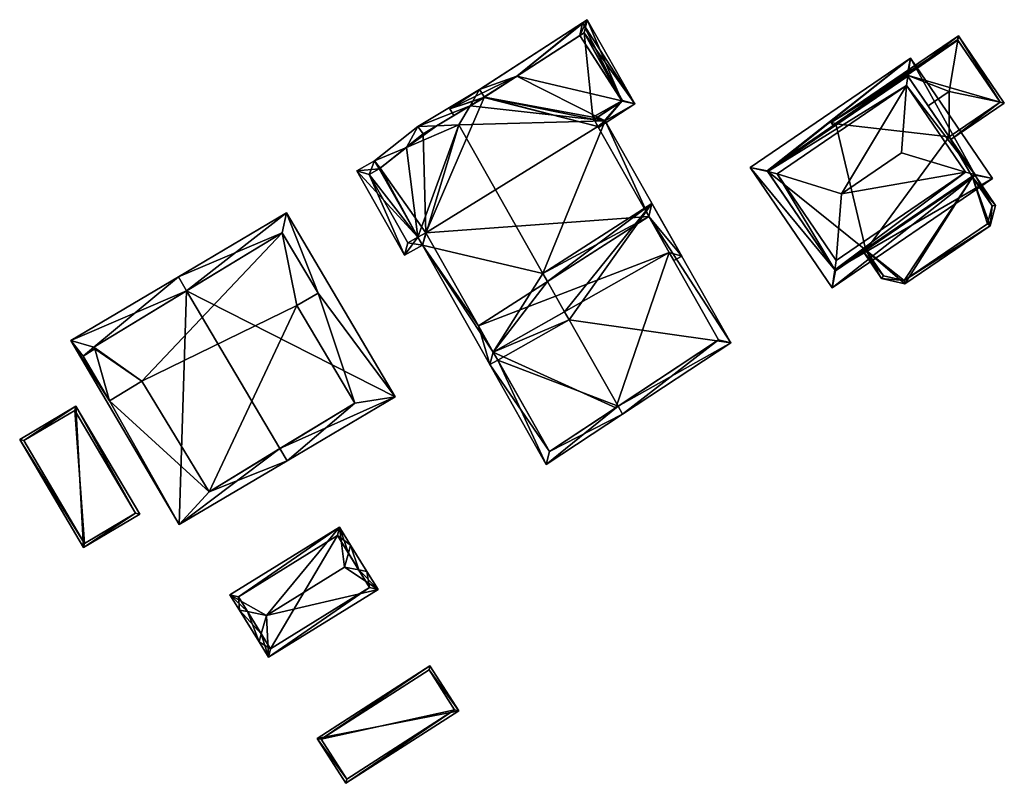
# Model space of a CAD drawing. Header units: inches. Extents: x 2523744 to 2528136, y 1148995 to 1152010.
# Tile 104 of 256: x 2525783 to 2525864, y 1149606 to 1149669. Entities that reach past the tile are written whole.
import ezdxf

# ---------------------------------------------------------------- set-up
doc = ezdxf.new("R2010")
doc.units = ezdxf.units.IN
doc.header["$MEASUREMENT"] = 0
doc.layers.add('Gebaeude Einzelhaus', color=10, linetype='Continuous')

msp = doc.modelspace()

# ---------------------------------------------------------------- meshes
at = {"layer": 'Gebaeude Einzelhaus'}
mesh = msp.add_polyface(dxfattribs=at)
corners = [(2525820.287, 1149661.696, 389.627), (2525821.071, 1149663.039, 388.936), (2525816.02, 1149660.015, 389.101), (2525817.572, 1149660.071, 389.715), (2525819.378, 1149660.136, 390.428), (2525815.067, 1149658.301, 387.841), (2525812.47, 1149657.196, 386.281), (2525822.193, 1149641.531, 386.698), (2525821.909, 1149640.509, 386.281), (2525822.562, 1149640.878, 386.698), (2525816.378, 1149650.289, 386.281), (2525826.633, 1149647.311, 390.428), (2525828.034, 1149644.835, 390.428), (2525826.263, 1149647.965, 390.428), (2525816.009, 1149650.942, 386.281), (2525812.836, 1149656.549, 386.281), (2525832.73, 1149662.112, 383.953), (2525833.793, 1149661.851, 383.544), (2525829.89, 1149668.753, 383.544), (2525832.738, 1149662.099, 383.953), (2525831.365, 1149660.478, 384.978), (2525824.131, 1149664.127, 387.292), (2525829.269, 1149667.455, 384.15), (2525826.635, 1149647.312, 390.427), (2525834.933, 1149652.65, 385.363), (2525837.63, 1149649.401, 384.978), (2525836.609, 1149649.685, 385.363), (2525836.979, 1149649.033, 385.363), (2525832.716, 1149662.104, 383.961), (2525816.448, 1149659.398, 388.937), (2525812.929, 1149656.603, 386.341), (2525816.661, 1149651.311, 386.698), (2525820.98, 1149643.675, 386.698), (2525821.466, 1149662.401, 388.921), (2525829.63, 1149667.69, 383.929), (2525832.771, 1149662.135, 383.929), (2525830.771, 1149660.009, 385.363), (2525830.343, 1149660.761, 385.364), (2525811.008, 1149656.369, 385.6), (2525814.915, 1149649.461, 385.6), (2525812.03, 1149656.085, 385.904), (2525815.199, 1149650.484, 385.904), (2525816.009, 1149650.942, 377.509), (2525816.661, 1149651.311, 377.509), (2525820.98, 1149643.675, 377.509), (2525822.193, 1149641.531, 377.509), (2525834.933, 1149652.65, 377.509), (2525836.609, 1149649.685, 377.509), (2525830.771, 1149660.009, 377.509), (2525830.343, 1149660.761, 384.047), (2525830.447, 1149660.578, 383.937), (2525830.447, 1149660.578, 377.509), (2525832.73, 1149662.112, 377.509), (2525832.771, 1149662.135, 377.509), (2525829.63, 1149667.69, 377.509), (2525812.929, 1149656.603, 377.509), (2525812.836, 1149656.549, 377.509), (2525821.466, 1149662.401, 377.509), (2525821.466, 1149662.401, 387.292), (2525816.448, 1149659.398, 377.509), (2525821.457, 1149662.396, 377.509), (2525830.343, 1149660.761, 377.509), (2525812.03, 1149656.085, 377.509), (2525815.199, 1149650.484, 377.509)]
mesh.append_faces([[corners[k] for k in face] for face in [(39, 41, 10), (10, 41, 14), (6, 40, 38), (38, 40, 39), (39, 40, 41), (6, 15, 40), (14, 39, 10), (6, 38, 15), (15, 38, 14), (14, 38, 39), (35, 19, 16), (24, 25, 26), (26, 25, 27), (19, 20, 28), (28, 20, 37), (37, 20, 36), (36, 20, 24), (24, 20, 25), (34, 17, 35), (35, 17, 19), (19, 17, 20), (21, 18, 22), (22, 18, 34), (34, 18, 17), (21, 1, 18), (21, 33, 1), (1, 33, 0), (8, 7, 9), (10, 32, 8), (8, 32, 7), (14, 31, 10), (10, 31, 32), (6, 30, 15), (6, 5, 30), (6, 2, 5), (5, 2, 29), (29, 2, 3), (0, 2, 1), (0, 3, 2), (28, 20, 19), (20, 28, 21), (25, 26, 27), (20, 24, 25), (25, 24, 26), (20, 13, 24), (24, 13, 23), (23, 13, 11), (20, 4, 13), (21, 0, 20), (20, 0, 4), (21, 1, 0), (16, 18, 22), (22, 18, 21), (21, 18, 1), (19, 17, 16), (17, 19, 20), (16, 17, 18), (14, 5, 15), (15, 5, 6), (10, 4, 14), (14, 4, 5), (10, 13, 4), (10, 7, 13), (13, 7, 11), (11, 7, 12), (10, 8, 7), (7, 8, 9), (3, 5, 4), (3, 2, 5), (5, 2, 6), (0, 3, 4), (0, 2, 3), (0, 1, 2)]], dxfattribs={"color": 13})
mesh.append_faces([[corners[k] for k in face] for face in [(62, 42, 63), (62, 56, 42), (41, 42, 14), (41, 63, 42), (41, 40, 63), (63, 40, 62), (40, 56, 62), (40, 15, 56), (44, 47, 45), (44, 46, 47), (61, 54, 52), (52, 54, 53), (48, 57, 51), (51, 57, 61), (61, 57, 54), (48, 60, 57), (55, 42, 56), (44, 43, 46), (46, 43, 48), (48, 43, 60), (60, 43, 59), (59, 43, 55), (55, 43, 42), (5, 59, 30), (30, 59, 55), (5, 29, 59), (0, 58, 3), (3, 58, 29), (29, 58, 59), (59, 58, 60), (0, 33, 58), (21, 58, 33), (22, 57, 21), (21, 57, 58), (22, 54, 57), (22, 34, 54), (15, 55, 56), (15, 30, 55), (34, 35, 54), (54, 35, 53), (53, 35, 52), (52, 35, 16), (49, 28, 37), (50, 48, 51), (49, 36, 50), (50, 36, 48), (49, 37, 36), (24, 48, 36), (24, 46, 48), (24, 26, 46), (46, 26, 47), (32, 45, 7), (31, 44, 32), (32, 44, 45), (31, 43, 44), (14, 43, 31), (14, 42, 43)]], dxfattribs={"color": 41})
mesh = msp.add_polyface(dxfattribs=at)
corners = [(2525832.738, 1149662.099, 383.953), (2525833.793, 1149661.851, 383.544), (2525829.49, 1149668.493, 387.684), (2525832.74, 1149662.098, 383.952), (2525824.131, 1149664.127, 387.292), (2525818.631, 1149661.458, 387.684), (2525832.716, 1149662.104, 383.961), (2525821.458, 1149662.396, 387.292), (2525818.949, 1149660.895, 387.346), (2525821.466, 1149662.401, 387.292), (2525830.819, 1149659.924, 383.544), (2525830.447, 1149660.578, 383.937), (2525830.343, 1149660.761, 384.047), (2525829.269, 1149667.455, 387.291), (2525832.755, 1149662.073, 383.937), (2525832.73, 1149662.112, 377.509), (2525832.755, 1149662.073, 377.509), (2525832.73, 1149662.112, 383.953), (2525829.269, 1149667.455, 384.15), (2525821.466, 1149662.401, 377.509), (2525821.457, 1149662.396, 377.509), (2525830.447, 1149660.578, 377.509), (2525830.343, 1149660.761, 377.509)]
mesh.append_faces([[corners[k] for k in face] for face in [(14, 10, 11), (0, 1, 14), (14, 1, 10), (0, 2, 1), (5, 7, 8), (5, 9, 7), (2, 4, 5), (5, 4, 9), (0, 13, 2), (2, 13, 4), (11, 6, 12), (6, 11, 10), (6, 10, 3), (6, 3, 0), (10, 1, 3), (4, 5, 9), (9, 5, 7), (7, 5, 8), (0, 2, 6), (6, 2, 4), (4, 2, 5), (3, 1, 0), (0, 1, 2)]], dxfattribs={"color": 13})
mesh.append_faces([[corners[k] for k in face] for face in [(16, 22, 15), (16, 21, 22), (16, 14, 21), (21, 14, 11), (19, 20, 9), (13, 18, 4), (13, 17, 18), (17, 13, 0), (3, 17, 0), (3, 14, 17), (17, 14, 15), (15, 14, 16)]], dxfattribs={"color": 41})
mesh = msp.add_polyface(dxfattribs=at)
corners = [(2525856.105, 1149664.213, 384.453), (2525860.305, 1149667.44, 384.304), (2525849.875, 1149660.328, 384.304), (2525860.245, 1149667.084, 384.433), (2525850.228, 1149660.254, 384.433), (2525850.282, 1149660.243, 384.453), (2525859.535, 1149662.876, 385.963), (2525857.816, 1149661.704, 385.963), (2525863.711, 1149662.005, 384.433), (2525864.063, 1149661.931, 384.304), (2525850.044, 1149660.08, 384.304), (2525850.251, 1149660.221, 384.433), (2525859.693, 1149658.951, 384.304), (2525859.552, 1149659.158, 384.429), (2525860.239, 1149667.093, 384.428), (2525850.223, 1149660.261, 384.429), (2525863.715, 1149661.998, 384.429), (2525863.715, 1149661.998, 377.66), (2525860.239, 1149667.093, 377.66), (2525850.223, 1149660.261, 377.66), (2525850.25, 1149660.221, 377.66), (2525859.552, 1149659.158, 377.66), (2525856.105, 1149664.213, 377.66)]
mesh.append_faces([[corners[k] for k in face] for face in [(13, 16, 12), (12, 16, 9), (9, 16, 8), (15, 4, 2), (2, 4, 10), (10, 4, 11), (3, 14, 1), (8, 3, 1), (9, 8, 1), (1, 14, 2), (2, 14, 15), (13, 6, 7), (13, 8, 6), (13, 12, 8), (8, 12, 9), (4, 11, 5), (2, 10, 4), (4, 10, 11), (8, 3, 6), (8, 1, 3), (8, 9, 1), (3, 0, 6), (6, 0, 7), (0, 4, 5), (0, 2, 4), (3, 1, 0), (0, 1, 2)]], dxfattribs={"color": 13})
mesh.append_faces([[corners[k] for k in face] for face in [(17, 22, 18), (18, 22, 19), (19, 22, 20), (17, 21, 22), (17, 16, 21), (21, 16, 13), (19, 20, 4), (4, 20, 11), (4, 15, 19), (15, 14, 19), (19, 14, 18), (14, 3, 18), (3, 17, 18), (3, 8, 17), (8, 16, 17)]], dxfattribs={"color": 41})
mesh = msp.add_polyface(dxfattribs=at)
corners = [(2525860.891, 1149656.264, 388.096), (2525850.284, 1149649.03, 388.096), (2525850.174, 1149648.261, 387.851), (2525863.089, 1149655.748, 387.385), (2525849.963, 1149646.796, 387.385), (2525861.647, 1149656.087, 387.852), (2525843.241, 1149656.651, 387.385), (2525844.684, 1149656.312, 387.852), (2525845.439, 1149656.134, 388.096), (2525856.368, 1149665.603, 387.385), (2525856.157, 1149664.137, 387.852), (2525856.046, 1149663.369, 388.096), (2525855.644, 1149657.844, 393.192), (2525850.73, 1149654.493, 393.192), (2525850.225, 1149648.186, 387.812), (2525861.699, 1149656.01, 387.812), (2525856.105, 1149664.213, 387.812), (2525844.631, 1149656.389, 387.812), (2525861.699, 1149656.01, 377.66), (2525857.816, 1149661.704, 385.963), (2525856.105, 1149664.213, 384.453), (2525859.552, 1149659.158, 384.429), (2525859.552, 1149659.158, 377.66), (2525850.282, 1149660.243, 384.453), (2525850.251, 1149660.221, 384.433), (2525844.631, 1149656.389, 377.66), (2525850.25, 1149660.221, 377.66), (2525850.225, 1149648.186, 377.66), (2525852.719, 1149649.887, 384.304), (2525861.468, 1149655.853, 384.304), (2525852.719, 1149649.887, 377.66), (2525861.468, 1149655.853, 377.66), (2525856.105, 1149664.213, 377.66)]
mesh.append_faces([[corners[k] for k in face] for face in [(9, 10, 16), (9, 17, 6), (6, 17, 7), (9, 16, 17), (5, 3, 15), (3, 5, 9), (9, 5, 10), (2, 14, 4), (6, 2, 4), (6, 7, 2), (4, 15, 3), (4, 14, 15), (8, 1, 13), (0, 13, 1), (0, 12, 13), (12, 11, 13), (13, 11, 8), (11, 12, 0), (9, 7, 10), (10, 7, 11), (11, 7, 8), (9, 6, 7), (5, 11, 0), (5, 10, 11), (3, 9, 5), (5, 9, 10), (7, 2, 8), (8, 2, 1), (7, 6, 2), (2, 6, 4), (0, 2, 5), (5, 2, 3), (3, 2, 4), (0, 1, 2)]], dxfattribs={"color": 13})
mesh.append_faces([[corners[k] for k in face] for face in [(22, 26, 32), (22, 30, 26), (26, 30, 25), (25, 30, 27), (22, 31, 30), (22, 18, 31), (18, 29, 31), (28, 27, 30), (28, 14, 27), (18, 15, 29), (29, 15, 28), (28, 15, 14), (2, 27, 14), (2, 7, 27), (27, 7, 25), (7, 17, 25), (25, 24, 26), (23, 16, 20), (25, 17, 24), (24, 17, 23), (23, 17, 16), (21, 18, 22), (19, 5, 21), (21, 5, 18), (16, 10, 20), (20, 10, 19), (19, 10, 5), (5, 15, 18)]], dxfattribs={"color": 41})
mesh = msp.add_polyface(dxfattribs=at)
corners = [(2525852.719, 1149649.887, 384.304), (2525854.001, 1149647.563, 384.304), (2525855.919, 1149647.123, 384.304), (2525852.513, 1149649.746, 384.304), (2525861.468, 1149655.853, 384.304), (2525862.903, 1149651.886, 384.304), (2525863.341, 1149653.549, 384.304), (2525861.674, 1149655.993, 384.304), (2525855.869, 1149647.391, 384.304), (2525854.153, 1149647.785, 384.304), (2525862.685, 1149652.041, 384.304), (2525863.071, 1149653.503, 384.304), (2525863.071, 1149653.503, 377.66), (2525862.685, 1149652.041, 377.66), (2525861.468, 1149655.853, 377.66), (2525852.719, 1149649.887, 377.66), (2525854.153, 1149647.785, 377.66), (2525855.869, 1149647.391, 377.66)]
mesh.append_faces([[corners[k] for k in face] for face in [(5, 11, 6), (6, 11, 7), (7, 11, 4), (5, 10, 11), (5, 8, 10), (9, 3, 0), (8, 1, 9), (9, 1, 3), (5, 2, 8), (8, 2, 1), (4, 6, 7), (4, 5, 6), (0, 2, 4), (4, 2, 5), (3, 1, 0), (0, 1, 2)]], dxfattribs={"color": 13})
mesh.append_faces([[corners[k] for k in face] for face in [(13, 14, 12), (13, 17, 14), (14, 17, 15), (15, 17, 16), (8, 9, 17), (17, 9, 16), (10, 8, 13), (13, 8, 17), (16, 9, 15), (15, 9, 0), (12, 14, 11), (11, 14, 4), (11, 10, 12), (12, 10, 13)]], dxfattribs={"color": 41})
mesh = msp.add_polyface(dxfattribs=at)
corners = [(2525828.403, 1149644.183, 390.428), (2525822.193, 1149641.531, 386.698), (2525822.562, 1149640.878, 386.698), (2525828.034, 1149644.835, 390.428), (2525826.536, 1149632.328, 386.281), (2525821.909, 1149640.509, 386.281), (2525832.411, 1149637.093, 390.428), (2525832.78, 1149636.441, 390.428), (2525826.633, 1149647.311, 390.428), (2525835.194, 1149653.71, 385.808), (2525826.263, 1149647.965, 390.428), (2525841.654, 1149642.289, 385.808), (2525840.656, 1149642.53, 386.135), (2525834.933, 1149652.65, 386.134), (2525826.635, 1149647.312, 390.427), (2525826.794, 1149633.395, 386.698), (2525832.234, 1149636.976, 377.509), (2525826.794, 1149633.395, 377.509), (2525840.656, 1149642.53, 377.509), (2525836.609, 1149649.685, 385.363), (2525834.933, 1149652.65, 385.363), (2525836.61, 1149649.685, 377.509), (2525822.193, 1149641.531, 377.509)]
mesh.append_faces([[corners[k] for k in face] for face in [(4, 15, 7), (7, 15, 6), (4, 5, 15), (15, 5, 2), (10, 14, 8), (9, 13, 10), (10, 13, 14), (12, 7, 6), (9, 11, 13), (13, 11, 12), (12, 11, 7), (11, 6, 7), (11, 0, 6), (11, 9, 0), (0, 9, 3), (3, 9, 8), (8, 9, 10), (6, 4, 7), (0, 2, 6), (6, 2, 4), (4, 2, 5), (3, 1, 0), (0, 1, 2)]], dxfattribs={"color": 13})
mesh.append_faces([[corners[k] for k in face] for face in [(16, 21, 18), (16, 22, 21), (16, 17, 22), (17, 2, 22), (22, 2, 1), (17, 15, 2), (14, 13, 20), (19, 18, 21), (19, 12, 18), (20, 13, 19), (19, 13, 12), (6, 16, 12), (12, 16, 18), (6, 15, 16), (16, 15, 17)]], dxfattribs={"color": 41})
mesh = msp.add_polyface(dxfattribs=at)
corners = [(2525797.066, 1149646.559, 391.469), (2525787.563, 1149642.475, 386.255), (2525796.465, 1149627.421, 386.255), (2525796.393, 1149647.698, 391.469), (2525804.713, 1149633.627, 391.469), (2525805.295, 1149632.643, 391.469), (2525814.155, 1149637.883, 386.255), (2525805.253, 1149652.938, 386.255), (2525798.9, 1149630.1, 388.014), (2525790.75, 1149637.55, 386.375), (2525810.85, 1149637.35, 387.834), (2525807.85, 1149646.35, 386.821), (2525804.9, 1149651.3, 386.831), (2525789.45, 1149641.95, 386.945), (2525788.6, 1149641.2, 386.379), (2525793.4, 1149639.15, 387.949), (2525806.1, 1149645.35, 387.842), (2525789.55, 1149641.8, 386.95), (2525798.9, 1149630.1, 377.846), (2525810.85, 1149637.35, 377.846), (2525806.1, 1149645.35, 377.846), (2525807.85, 1149646.35, 377.846), (2525804.9, 1149651.3, 377.846), (2525789.45, 1149641.95, 377.846), (2525789.55, 1149641.8, 377.846), (2525788.6, 1149641.2, 377.846), (2525790.75, 1149637.55, 377.846), (2525793.4, 1149639.15, 377.846)]
mesh.append_faces([[corners[k] for k in face] for face in [(17, 14, 13), (16, 11, 10), (9, 15, 8), (14, 9, 1), (13, 14, 1), (0, 13, 3), (12, 0, 3), (3, 13, 1), (11, 12, 7), (7, 12, 3), (10, 11, 6), (6, 11, 7), (4, 10, 5), (8, 4, 5), (5, 10, 6), (2, 9, 8), (1, 9, 2), (2, 8, 5), (0, 7, 3), (4, 6, 0), (0, 6, 7), (4, 5, 6), (0, 2, 4), (4, 2, 5), (3, 1, 0), (0, 1, 2)]], dxfattribs={"color": 13})
mesh.append_faces([[corners[k] for k in face] for face in [(24, 27, 26), (24, 26, 25), (23, 27, 24), (22, 27, 23), (20, 27, 22), (20, 22, 21), (18, 27, 20), (18, 20, 19), (15, 27, 18), (15, 18, 8), (26, 27, 9), (9, 27, 15), (25, 26, 9), (14, 25, 9), (24, 25, 14), (17, 24, 14), (23, 24, 13), (13, 24, 17), (22, 23, 0), (0, 23, 13), (12, 22, 0), (21, 22, 11), (11, 22, 12), (20, 21, 11), (16, 20, 11), (19, 20, 10), (10, 20, 16), (18, 19, 4), (4, 19, 10), (8, 18, 4)]], dxfattribs={"color": 41})
mesh = msp.add_polyface(dxfattribs=at)
corners = [(2525787.998, 1149637.096, 383.174), (2525788.618, 1149625.524, 383.174), (2525793.229, 1149628.25, 383.174), (2525783.386, 1149634.37, 383.174), (2525792.886, 1149628.338, 383.174), (2525783.729, 1149634.283, 383.174), (2525787.91, 1149636.754, 383.174), (2525788.705, 1149625.866, 383.174), (2525787.91, 1149636.754, 377.929), (2525792.886, 1149628.338, 377.929), (2525783.729, 1149634.283, 377.929), (2525788.705, 1149625.866, 377.929)]
mesh.append_faces([[corners[k] for k in face] for face in [(1, 7, 4), (5, 7, 3), (3, 7, 1), (6, 5, 0), (4, 6, 0), (0, 5, 3), (1, 4, 2), (2, 4, 0), (3, 1, 0), (0, 1, 2)]], dxfattribs={"color": 13})
mesh.append_faces([[corners[k] for k in face] for face in [(8, 11, 10), (9, 11, 8), (4, 11, 9), (7, 11, 4), (10, 11, 5), (5, 11, 7), (8, 10, 6), (6, 10, 5), (9, 8, 4), (4, 8, 6)]], dxfattribs={"color": 41})
mesh = msp.add_polyface(dxfattribs=at)
corners = [(2525811.165, 1149623.699, 384.958), (2525810.499, 1149625.726, 384.484), (2525810.317, 1149625.07, 384.958), (2525811.833, 1149623.568, 384.484), (2525810, 1149623.926, 385.785), (2525803.606, 1149619.976, 385.785), (2525809.586, 1149627.203, 382.704), (2525800.615, 1149621.66, 382.704), (2525802.057, 1149620.28, 384.685), (2525801.388, 1149620.411, 384.21), (2525803.185, 1149618.454, 384.684), (2525803.003, 1149617.798, 384.21), (2525803.774, 1149616.549, 382.704), (2525812.745, 1149622.09, 382.704), (2525812.058, 1149622.253, 383.216), (2525809.424, 1149626.515, 383.217), (2525801.304, 1149621.498, 383.217), (2525803.936, 1149617.238, 383.218), (2525809.424, 1149626.515, 377.653), (2525812.058, 1149622.253, 377.653), (2525801.304, 1149621.498, 377.653), (2525803.936, 1149617.238, 377.653)]
mesh.append_faces([[corners[k] for k in face] for face in [(12, 17, 14), (12, 14, 13), (10, 17, 11), (8, 10, 11), (11, 17, 12), (16, 8, 9), (9, 8, 11), (7, 16, 9), (15, 16, 6), (6, 16, 7), (2, 15, 1), (0, 2, 1), (1, 15, 6), (14, 0, 3), (13, 14, 3), (3, 0, 1), (5, 13, 4), (4, 13, 0), (0, 13, 3), (11, 12, 10), (10, 12, 5), (5, 12, 13), (8, 10, 5), (8, 9, 10), (10, 9, 11), (5, 7, 8), (8, 7, 9), (1, 6, 2), (2, 6, 4), (4, 6, 5), (5, 6, 7), (0, 2, 4), (3, 1, 0), (0, 1, 2)]], dxfattribs={"color": 13})
mesh.append_faces([[corners[k] for k in face] for face in [(18, 21, 20), (19, 21, 18), (14, 21, 19), (17, 21, 14), (10, 21, 17), (20, 21, 8), (8, 21, 10), (16, 20, 8), (18, 20, 15), (15, 20, 16), (2, 18, 15), (0, 18, 2), (19, 18, 14), (14, 18, 0)]], dxfattribs={"color": 41})
mesh = msp.add_polyface(dxfattribs=at)
corners = [(2525819.37, 1149612.168, 382.823), (2525807.756, 1149609.904, 381.519), (2525810.121, 1149606.224, 382.823), (2525817.005, 1149615.848, 381.519), (2525819.025, 1149612.243, 382.749), (2525810.196, 1149606.569, 382.749), (2525816.93, 1149615.503, 381.593), (2525808.101, 1149609.829, 381.593), (2525819.025, 1149612.243, 376.704), (2525816.93, 1149615.503, 376.704), (2525808.101, 1149609.829, 376.704), (2525810.196, 1149606.569, 376.704)]
mesh.append_faces([[corners[k] for k in face] for face in [(7, 5, 1), (6, 7, 3), (3, 7, 1), (4, 6, 0), (0, 6, 3), (2, 5, 4), (1, 5, 2), (2, 4, 0), (3, 1, 0), (0, 1, 2)]], dxfattribs={"color": 13})
mesh.append_faces([[corners[k] for k in face] for face in [(8, 11, 10), (8, 10, 9), (4, 11, 8), (5, 11, 4), (10, 11, 7), (7, 11, 5), (9, 10, 6), (6, 10, 7), (8, 9, 6), (4, 8, 6)]], dxfattribs={"color": 41})

doc.saveas('drawing.dxf')
